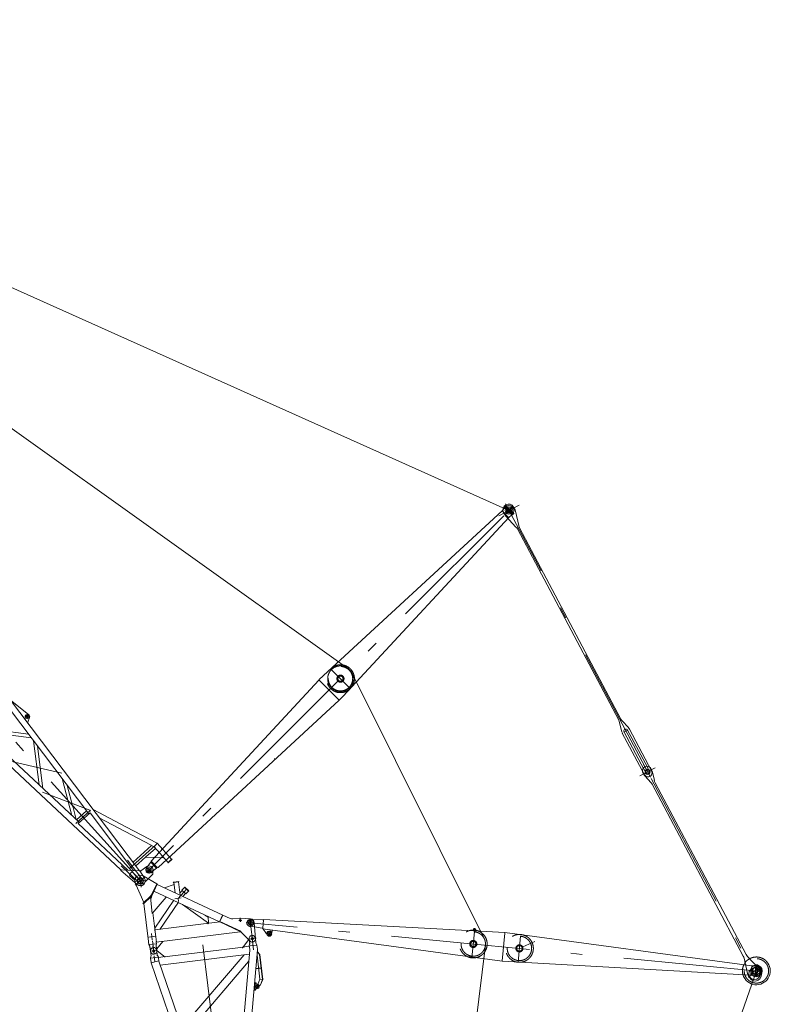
# Model space of a CAD drawing. Extents: x 8365 to 131642, y 1960 to 79602.
# Tile 46 of 121: x 26436 to 42699, y 56265 to 77560. Entities that reach past the tile are written whole.
import ezdxf

# ---------------------------------------------------------------- set-up
doc = ezdxf.new("R2010")
doc.units = 0
doc.header["$LTSCALE"] = 100
doc.header["$MEASUREMENT"] = 0
doc.linetypes.add('CENTER', pattern=[50.5, 30, -9, 2.5, -9])
doc.linetypes.add('HIDDEN', pattern=[12.6, 8.4, -4.2])
for name, color, linetype in [('11', 7, 'Continuous'), ('4', 54, 'Continuous'), ('5', 7, 'Continuous')]:
    doc.layers.add(name, color=color, linetype=linetype)

# ---------------------------------------------------------------- blocks, each defined once
blk = doc.blocks.new('*G157')
at = {"layer": '11', "color": 7, "linetype": 'Continuous', "lineweight": 9}
for p, q in [((29035, 59035), (29064, 58801)), ((29400, 58870), (29108, 59040)), ((28937, 58889), (29120, 58463)), ((29288, 58629), (29400, 58870)), ((29288, 58629), (29400, 58870)), ((29414, 58864), (29301, 58623)), ((29400, 58870), (29414, 58864)), ((30834, 58192), (29410, 58855)), ((29776, 58853), (29568, 58782)), ((29879, 58922), (29760, 58908)), ((29760, 58908), (29761, 58900)), ((29761, 58900), (29820, 58907)), ((29798, 58675), (29770, 58901)), ((29820, 58907), (29880, 58914)), ((29871, 58913), (29906, 58624)), ((29880, 58914), (29879, 58922)), ((30006, 58801), (29944, 58733)), ((30002, 58796), (30006, 58801)), ((30090, 58715), (30002, 58796)), ((30006, 58801), (30095, 58720)), ((30095, 58720), (30006, 58801)), ((29104, 58448), (29277, 58614)), ((29275, 58591), (29123, 58445)), ((29264, 58582), (29306, 58231)), ((29275, 58591), (29275, 58591)), ((29288, 58604), (29281, 58597)), ((29306, 58231), (29606, 58584)), ((29342, 58710), (30758, 58050)), ((29944, 58733), (30033, 58652)), ((30033, 58652), (30095, 58720)), ((30095, 58720), (30090, 58715)), ((29115, 58437), (29104, 58448)), ((29123, 58445), (29224, 57625)), ((29774, 58515), (29359, 57909)), ((29467, 57886), (29869, 58474)), ((30520, 58016), (29961, 58422)), ((29961, 58422), (30520, 58016)), ((29395, 57611), (29318, 58245)), ((30513, 58146), (30444, 58196)), ((30523, 58016), (30512, 58165)), ((30826, 58195), (30758, 58050)), ((30835, 58193), (30770, 58053)), ((30993, 58119), (30835, 58193)), ((30767, 58046), (29363, 57874)), ((30517, 58015), (30508, 58014)), ((30508, 58014), (30510, 58007)), ((30510, 58007), (30511, 58007)), ((30511, 58007), (30517, 58015)), ((30755, 58052), (30756, 58045)), ((30770, 58053), (30766, 58046)), ((30766, 58046), (31223, 57833)), ((31207, 57839), (30767, 58046)), ((31222, 57843), (30770, 58053)), ((30770, 58053), (31222, 57843)), ((31201, 58130), (31047, 58111)), ((31433, 58111), (31212, 58130)), ((31536, 57682), (31511, 58032)), ((29363, 57874), (29374, 57785)), ((29389, 57610), (31210, 57834)), ((31209, 57839), (31207, 57839)), ((31210, 57834), (31209, 57839)), ((31210, 57834), (31223, 57833)), ((31222, 57843), (31224, 57831)), ((31224, 57831), (31420, 57630)), ((29224, 57625), (29226, 57611)), ((29226, 57611), (29233, 57556)), ((29400, 57576), (29233, 57556)), ((29233, 57556), (29249, 57523)), ((29249, 57523), (29255, 57511)), ((29255, 57511), (29267, 57412)), ((29387, 57546), (29394, 57576)), ((29397, 57460), (29387, 57546)), ((29394, 57576), (29389, 57610)), ((29389, 57528), (29401, 57428)), ((29395, 57611), (29392, 57632)), ((29531, 57622), (29402, 57461)), ((29530, 57627), (29531, 57622)), ((29267, 57412), (29268, 57407)), ((29402, 57461), (29397, 57460)), ((29401, 57428), (29402, 57423))]:
    blk.add_line(p, q, dxfattribs=at)
at = {"layer": '11', "color": 7, "linetype": 'CENTER', "lineweight": 9}
for p, q in [((29063, 59058), (29062, 59058)), ((28943, 58923), (29151, 58949)), ((29820, 58907), (29819, 58915)), ((29933, 58564), (29794, 58547)), ((29988, 58692), (29864, 58555)), ((29988, 58692), (30050, 58760)), ((29872, 58486), (29864, 58555)), ((31241, 58084), (31174, 58076)), ((31212, 58047), (31203, 58114)), ((31493, 58035), (31358, 58018)), ((31493, 58035), (31358, 58018)), ((31434, 57959), (31417, 58094)), ((31477, 57607), (31429, 57998)), ((29366, 57736), (29227, 57719)), ((29296, 57727), (29288, 57797)), ((29305, 57658), (29296, 57727)), ((29256, 57499), (29257, 57493)), ((29307, 57638), (29321, 57527)), ((29343, 57348), (29320, 57530)), ((31552, 57692), (31384, 57672)), ((29267, 57412), (29401, 57428))]:
    blk.add_line(p, q, dxfattribs=at)
at = {"layer": '11', "color": 7, "linetype": 'HIDDEN', "lineweight": 9}
blk.add_line((29397, 57318), (29397, 57318), dxfattribs=at)
at = {"layer": '11', "color": 7, "linetype": 'Continuous', "lineweight": 9}
for centre, radius in [((29047, 58936), 68.5), ((29047, 58936), 60), ((31208, 58080), 19), ((31426, 58026), 45), ((31426, 58026), 40), ((31468, 57682), 25), ((29334, 57420), 25)]:
    blk.add_circle(centre, radius, dxfattribs=at)
for centre, radius, start, end in [((29047, 58936), 120, 59.7471, -156.8638), ((29263, 58580), 25, -80.4, 43.9302), ((29242, 58651), 50.4, -46.0022, -25.0754), ((29242, 58651), 50.4, -46.0022, -25.0754), ((29243, 58650), 65, -46.0924, -25.0134), ((29242, 58650), 65, -46.0702, -24.9981), ((29864, 58555), 50.8, 97.0002, 97.1182), ((31035, 58210), 100, -115.0017, -82.9872), ((31208, 58080), 50, 85.0002, 96.9971), ((31426, 58026), 85, 4.0913, 85.0412), ((31469, 57677), 67.5, -135.8232, 4.2231), ((31469, 57677), 67.5, -0.5745, 7.0005), ((29335, 57415), 67.3, -173.0082, -82.9994), ((29335, 57415), 67.5, -83.0017, 7.007)]:
    blk.add_arc(centre, radius, start, end, dxfattribs=at)
at = {"layer": '4', "color": 54, "linetype": 'Continuous', "lineweight": 9}
for p, q in [((29951, 58726), (29901, 58671)), ((29968, 58595), (30026, 58658))]:
    blk.add_line(p, q, dxfattribs=at)
blk = doc.blocks.new('*G158')
at = {"layer": '11', "color": 7, "linetype": 'CENTER', "lineweight": 9}
for p, q in [((31468, 57682), (31459, 57753)), ((29343, 57348), (29321, 57530)), ((30401, 57551), (30660, 55442)), ((31552, 57692), (31384, 57672)), ((31482, 57571), (31468, 57682)), ((31497, 57446), (31481, 57575)), ((29267, 57412), (29401, 57428)), ((29363, 57184), (29347, 57313)), ((29446, 57203), (29281, 57165)), ((31525, 56654), (31507, 56655)), ((31525, 56654), (31517, 56572)), ((31525, 56654), (31532, 56735)), ((31626, 56645), (31525, 56654)), ((31561, 56590), (31566, 56650)), ((31566, 56650), (31572, 56710)), ((29911, 55590), (29845, 55574)), ((29978, 55605), (29911, 55590)), ((29921, 55510), (29911, 55590)), ((30542, 55667), (30720, 55689)), ((31360, 55691), (31380, 55530)), ((29921, 55514), (29940, 55353)), ((31469, 55541), (31290, 55519)), ((31380, 55530), (31391, 55441)), ((30030, 55364), (29851, 55342)), ((29940, 55353), (29951, 55264))]:
    blk.add_line(p, q, dxfattribs=at)
at = {"layer": '11', "color": 7, "linetype": 'Continuous', "lineweight": 9}
for p, q in [((31268, 57502), (29572, 57294)), ((31393, 57663), (31257, 57488)), ((31402, 57664), (31393, 57663)), ((31400, 57679), (31401, 57674)), ((31401, 57674), (31413, 57575)), ((31402, 57526), (31411, 57562)), ((31412, 57586), (31411, 57592)), ((31413, 57575), (31411, 57562)), ((31569, 57546), (31425, 57528)), ((31535, 57690), (31534, 57695)), ((31547, 57591), (31535, 57690)), ((31547, 57591), (31553, 57579)), ((31553, 57579), (31569, 57546)), ((31569, 57546), (31581, 57454)), ((29267, 57412), (29266, 57417)), ((29267, 57412), (29268, 57407)), ((29279, 57313), (29267, 57412)), ((29277, 57300), (29268, 57263)), ((29277, 57300), (29279, 57313)), ((29397, 57318), (29397, 57318)), ((29400, 57433), (29401, 57428)), ((29401, 57428), (29403, 57419)), ((29401, 57428), (29413, 57329)), ((29402, 57419), (29411, 57420)), ((29411, 57420), (29586, 57283)), ((29419, 57317), (29413, 57329)), ((29436, 57284), (29419, 57317)), ((29476, 57113), (31404, 57349)), ((29943, 55756), (31292, 57336)), ((31257, 57488), (31258, 57478)), ((31412, 57437), (31267, 55771)), ((31412, 57451), (31406, 57497)), ((31412, 57437), (31412, 57451)), ((31436, 55775), (31581, 57441)), ((31571, 57329), (31635, 56811)), ((31584, 57396), (31577, 57395)), ((31581, 57454), (31581, 57441)), ((31581, 57396), (31627, 57341)), ((31630, 57342), (31584, 57396)), ((31630, 57342), (31627, 57341)), ((31627, 57341), (31693, 56803)), ((31696, 56802), (31630, 57342)), ((29268, 57263), (29436, 57284)), ((29268, 57263), (29280, 57172)), ((29283, 57158), (29280, 57172)), ((29283, 57158), (29827, 55578)), ((29445, 57210), (29439, 57255)), ((29445, 57210), (29447, 57195)), ((29992, 55615), (29448, 57196)), ((31390, 57191), (30116, 55699)), ((31657, 57053), (31546, 57039)), ((31546, 57034), (31658, 57048)), ((31658, 57048), (31657, 57053)), ((31512, 56614), (31519, 56694)), ((31518, 56683), (31515, 56683)), ((31515, 56678), (31518, 56678)), ((31517, 56701), (31523, 56705)), ((31518, 56711), (31523, 56705)), ((31523, 56705), (31518, 56711)), ((31518, 56694), (31519, 56705)), ((31519, 56694), (31518, 56694)), ((31526, 56736), (31519, 56730)), ((31526, 56736), (31519, 56730)), ((31519, 56705), (31539, 56704)), ((31520, 56740), (31526, 56736)), ((31523, 56705), (31547, 56703)), ((31545, 56732), (31526, 56736)), ((31541, 56701), (31567, 56700)), ((31553, 56710), (31553, 56722)), ((31578, 56677), (31569, 56654)), ((31569, 56654), (31588, 56646)), ((31585, 56647), (31596, 56655)), ((31635, 56811), (31586, 56696)), ((31588, 56646), (31596, 56652)), ((31613, 56667), (31644, 56687)), ((31614, 56664), (31647, 56686)), ((31635, 56811), (31696, 56802)), ((31696, 56802), (31635, 56811)), ((31644, 56687), (31693, 56803)), ((31647, 56686), (31644, 56686)), ((31647, 56686), (31696, 56802)), ((31505, 56569), (31511, 56572)), ((31506, 56579), (31508, 56598)), ((31511, 56572), (31506, 56579)), ((31511, 56572), (31506, 56579)), ((31508, 56608), (31514, 56603)), ((31514, 56603), (31508, 56598)), ((31508, 56598), (31514, 56603)), ((31510, 56604), (31511, 56614)), ((31511, 56614), (31512, 56614)), ((31531, 56572), (31511, 56572)), ((31514, 56603), (31538, 56601)), ((31530, 56605), (31530, 56602)), ((31559, 56601), (31532, 56605)), ((31543, 56596), (31541, 56581)), ((31273, 55842), (29969, 55681)), ((31456, 56004), (31456, 56004)), ((29992, 55615), (29827, 55578)), ((29830, 55563), (29995, 55602)), ((29995, 55602), (29992, 55615)), ((30001, 55552), (29995, 55602)), ((30120, 55530), (31164, 55659)), ((31277, 55682), (31158, 55667)), ((31158, 55667), (31159, 55662)), ((31159, 55662), (31287, 55562)), ((31436, 55775), (31267, 55771)), ((31267, 55771), (31267, 55758)), ((31267, 55758), (31436, 55761)), ((31276, 55681), (31267, 55758)), ((31279, 55668), (31276, 55681)), ((31297, 55518), (31279, 55668)), ((31436, 55761), (31436, 55775)), ((31436, 55761), (31443, 55702)), ((31444, 55688), (31443, 55702)), ((31444, 55688), (31463, 55539)), ((29827, 55578), (29830, 55563)), ((29830, 55563), (29837, 55505)), ((29840, 55491), (29837, 55505)), ((29858, 55342), (29840, 55491)), ((30004, 55526), (30001, 55552)), ((30004, 55525), (30123, 55540)), ((30005, 55511), (30004, 55526)), ((30005, 55511), (30024, 55362)), ((30023, 55407), (30018, 55406)), ((30123, 55535), (30023, 55407)), ((30123, 55540), (30123, 55535)), ((31287, 55562), (31292, 55563)), ((31323, 55468), (31450, 55483)), ((29884, 55291), (30011, 55307))]:
    blk.add_line(p, q, dxfattribs=at)
at = {"layer": '11', "color": 7, "linetype": 'HIDDEN', "lineweight": 9}
for p, q in [((31404, 57519), (31258, 57501)), ((31406, 57497), (31402, 57526)), ((31425, 57528), (31403, 57525)), ((29351, 57490), (29301, 57484)), ((29436, 57277), (29581, 57295)), ((29439, 57255), (29436, 57284)), ((31607, 57042), (31606, 57046)), ((31658, 57048), (31657, 57053)), ((31586, 56696), (31578, 56677)), ((31614, 56667), (31596, 56655)), ((31596, 56652), (31614, 56664))]:
    blk.add_line(p, q, dxfattribs=at)
at = {"layer": '11', "color": 7, "linetype": 'Continuous', "lineweight": 9}
for points in [[(31539, 56704), (31539, 56703), (31539, 56703), (31539, 56702), (31539, 56702), (31539, 56701), (31540, 56701), (31540, 56701), (31540, 56701), (31540, 56701), (31541, 56701)], [(31553, 56708), (31553, 56708), (31553, 56709), (31553, 56709), (31553, 56709), (31553, 56709), (31553, 56709), (31553, 56709), (31553, 56710), (31553, 56710), (31553, 56710)], [(31532, 56605), (31530, 56605)], [(31541, 56581), (31540, 56580), (31540, 56578), (31539, 56577), (31538, 56576), (31537, 56575), (31536, 56574), (31535, 56573), (31534, 56572), (31533, 56572), (31531, 56572)]]:
    blk.add_lwpolyline(points, dxfattribs=at)
for centre, radius in [((31468, 57682), 25), ((29334, 57420), 25), ((31566, 56650), 30), ((29940, 55353), 32.5), ((31380, 55530), 27.5)]:
    blk.add_circle(centre, radius, dxfattribs=at)
for centre, radius, start, end in [((31467, 57687), 67.5, 97.0009, -173.0017), ((31467, 57687), 67.3, 6.9918, 97.0032), ((29333, 57425), 67.5, 97.0009, -172.993), ((29335, 57415), 67.5, -172.9892, -165.4278), ((29333, 57425), 67.5, 7.011, 97.0032), ((31543, 56722), 10, 0.9807, 78.9397), ((31547, 56709), 5.99, -95.0311, -4.8962), ((31566, 56650), 50, -94.9827, 85.024), ((31566, 56650), 50, 85.0239, 89.0195), ((31537, 56595), 6.01, -4.9847, 84.9161), ((31566, 56650), 50, -98.9836, -94.9828), ((31380, 55529), 83.5, -172.9954, 7.0048), ((29941, 55352), 83.5, -172.9954, 6.9965)]:
    blk.add_arc(centre, radius, start, end, dxfattribs=at)
blk = doc.blocks.new('*G159')
at = {"layer": '11', "color": 7, "linetype": 'Continuous', "lineweight": 9}
for p, q in [((36872, 66936), (32919, 63287)), ((36930, 67008), (36872, 66936)), ((36874, 66938), (37008, 66803)), ((36916, 67023), (36945, 67051)), ((36917, 67018), (36916, 67023)), ((36917, 67018), (36948, 67049)), ((37084, 66851), (36917, 67018)), ((36945, 67023), (36930, 67008)), ((36945, 67051), (36948, 67048)), ((36948, 67048), (37115, 66884)), ((37082, 66842), (37125, 66885)), ((37125, 66880), (37086, 66842)), ((37100, 66867), (37121, 66888)), ((37121, 66888), (37125, 66885)), ((37125, 66885), (37125, 66880)), ((33434, 62931), (37016, 66797)), ((37008, 66803), (37016, 66797)), ((37016, 66797), (37086, 66853)), ((37078, 66845), (37100, 66867)), ((37082, 66842), (37078, 66845)), ((37086, 66842), (37082, 66842)), ((37086, 66853), (37100, 66867)), ((29282, 59362), (32908, 63277)), ((32919, 63287), (32908, 63277)), ((33339, 62851), (32912, 63281)), ((29432, 59227), (33351, 62842)), ((33350, 62842), (33339, 62851)), ((33351, 62842), (33393, 62887)), ((29272, 59337), (29182, 59218)), ((29287, 59351), (29272, 59337)), ((29399, 59209), (29272, 59337)), ((29276, 59116), (29399, 59209)), ((29284, 59349), (29282, 59362)), ((29414, 59224), (29287, 59351)), ((29399, 59209), (29414, 59224)), ((29411, 59221), (29419, 59228)), ((29419, 59228), (29432, 59227))]:
    blk.add_line(p, q, dxfattribs=at)
at = {"layer": '11', "color": 7, "linetype": 'CENTER', "lineweight": 9}
for p, q in [((36930, 67037), (37100, 66867)), ((36944, 66867), (37100, 67022)), ((36910, 66832), (29187, 59125)), ((37100, 66867), (37106, 66862)), ((33590, 63093), (33191, 63493)), ((29300, 59110), (29173, 59238))]:
    blk.add_line(p, q, dxfattribs=at)
at = {"layer": '11', "color": 7, "linetype": 'HIDDEN', "lineweight": 9}
for p, q in [((33442, 63348), (33437, 63355)), ((33023, 63156), (33025, 63154)), ((33133, 63067), (33137, 63063)), ((33393, 62887), (33434, 62931)), ((31948, 61581), (31950, 61585))]:
    blk.add_line(p, q, dxfattribs=at)
at = {"layer": '11', "color": 7, "linetype": 'Continuous', "lineweight": 9}
blk.add_lwpolyline([(37115, 66884), (37116, 66883)], dxfattribs=at)
for centre, radius in [((37022, 66945), 81), ((37022, 66945), 54.1), ((29237, 59174), 45), ((29237, 59174), 40)]:
    blk.add_circle(centre, radius, dxfattribs=at)
at = {"layer": '11', "color": 7, "linetype": 'HIDDEN', "lineweight": 9}
for radius in [302, 264, 77]:
    blk.add_circle((33377, 63307), radius, dxfattribs=at)
at = {"layer": '11', "color": 7, "linetype": 'CENTER', "lineweight": 9}
for radius in [277, 55]:
    blk.add_circle((33377, 63307), radius, dxfattribs=at)
at = {"layer": '11', "color": 7, "linetype": 'Continuous', "lineweight": 9}
blk.add_arc((37022, 66945), 110, -45.0533, 134.9467, dxfattribs=at)
at = {"layer": '11', "color": 7, "linetype": 'HIDDEN', "lineweight": 9}
for centre, radius, start, end in [((33377, 63307), 77, 49.9981, 70.7064), ((33377, 63307), 77, -0.8167, 19.8931), ((29237, 59174), 70, 142.8065, -52.9234)]:
    blk.add_arc(centre, radius, start, end, dxfattribs=at)
blk = doc.blocks.new('*G160')
at = {"layer": '11', "color": 7, "linetype": 'CENTER', "lineweight": 9}
for p, q in [((40082, 61176), (36944, 67092)), ((36800, 66827), (37244, 67062)), ((39507, 62150), (39593, 62196)), ((39937, 61246), (40102, 61334))]:
    blk.add_line(p, q, dxfattribs=at)
at = {"layer": '11', "color": 7, "linetype": 'Continuous', "lineweight": 9}
for p, q in [((36924, 66866), (36904, 66902)), ((37123, 67019), (37143, 66982)), ((37161, 66933), (37233, 66619)), ((37174, 66587), (36954, 66823)), ((39398, 62408), (37204, 66545)), ((37251, 66570), (39445, 62433)), ((39457, 62181), (39416, 62359)), ((39476, 62391), (39600, 62257)), ((39590, 62196), (40017, 61390)), ((39630, 62214), (40108, 61313)), ((39953, 61231), (39475, 62132)), ((39941, 61350), (39514, 62154)), ((39953, 61331), (39941, 61350)), ((40017, 61390), (40026, 61369)), ((40026, 61369), (40057, 61310)), ((39985, 61270), (39953, 61331))]:
    blk.add_line(p, q, dxfattribs=at)
blk.add_circle((37022, 66945), 54.1, dxfattribs=at)
for centre, radius, start, end in [((37014, 66961), 124, 27.9404, -152.0597), ((36966, 66888), 200, 12.9412, 27.9354), ((37096, 66955), 194, -152.5186, -137.0547), ((37027, 66451), 200, 27.946, 42.9414), ((37434, 66665), 206, -167.0675, -152.5138), ((39215, 62313), 206, 12.9327, 27.4937), ((39622, 62527), 200, -152.065, -137.0664), ((39552, 62174), 43, 30.082, -152.0656), ((39458, 62125), 194, 27.4843, 42.9272), ((39652, 62226), 200, -167.051, -152.0651), ((40031, 61272), 88, -152.0622, 27.9446), ((40021, 61291), 41, -149.918, 27.9492)]:
    blk.add_arc(centre, radius, start, end, dxfattribs=at)
blk = doc.blocks.new('*G161')
at = {"layer": '11', "color": 7, "linetype": 'CENTER', "lineweight": 9}
for p, q in [((39857, 61204), (40184, 61377)), ((40074, 61191), (39934, 61454)), ((40098, 61145), (42417, 56773)), ((42196, 56851), (42449, 56985))]:
    blk.add_line(p, q, dxfattribs=at)
at = {"layer": '11', "color": 7, "linetype": 'Continuous', "lineweight": 9}
for p, q in [((40106, 61336), (40093, 61363)), ((40108, 61333), (40106, 61336)), ((39921, 61272), (39937, 61242)), ((39967, 61199), (40092, 61065)), ((40168, 61105), (40127, 61284)), ((40122, 61023), (42092, 57309)), ((42155, 57343), (40186, 61057)), ((42416, 57053), (42186, 57300)), ((42110, 57260), (42186, 56931)), ((42204, 56882), (42226, 56841)), ((42457, 56990), (42446, 57011)), ((42468, 56969), (42457, 56990))]:
    blk.add_line(p, q, dxfattribs=at)
for centre, radius in [((40021, 61291), 55), ((40021, 61291), 52), ((40021, 61291), 40), ((42336, 56925), 125), ((42336, 56925), 54.1)]:
    blk.add_circle(centre, radius, dxfattribs=at)
for centre, radius, start, end in [((40007, 61317), 97, 27.9346, -152.0581), ((39932, 61239), 200, 12.9389, 27.9362), ((40114, 61336), 200, -152.0603, -137.0538), ((39945, 60929), 200, 27.938, 42.9396), ((40362, 61150), 200, -167.0549, -152.0536), ((41915, 57215), 200, 12.9396, 27.9376), ((42332, 57437), 200, -152.0541, -137.061), ((42381, 56976), 200, -167.0597, -152.0686), ((42347, 56905), 137, -152.0578, 27.9395), ((42269, 56916), 201, 28.0041, 42.9519)]:
    blk.add_arc(centre, radius, start, end, dxfattribs=at)
blk = doc.blocks.new('*G162')
at = {"layer": '11', "color": 7, "linetype": 'CENTER', "lineweight": 9}
for p, q in [((42492, 56976), (31336, 58035)), ((31434, 58116), (31418, 57937)), ((31889, 57781), (31790, 57790)), ((31835, 57736), (31845, 57848)), ((36221, 57269), (36275, 57831)), ((36258, 57886), (36302, 57882)), ((37221, 57174), (37274, 57736)), ((37319, 57506), (37581, 57626)), ((42388, 57117), (42366, 56878)), ((42366, 56878), (42365, 56870))]:
    blk.add_line(p, q, dxfattribs=at)
at = {"layer": '11', "color": 7, "linetype": 'Continuous', "lineweight": 9}
for p, q in [((31434, 57955), (31434, 57954)), ((31434, 57954), (31686, 57910)), ((31693, 58091), (31447, 58096)), ((31447, 58096), (31447, 58095)), ((31713, 58089), (31693, 58091)), ((31696, 57910), (31712, 58090)), ((31713, 58089), (31714, 58099)), ((31714, 58099), (36931, 57816)), ((31695, 57900), (31696, 57910)), ((36872, 57198), (31695, 57900)), ((31696, 57912), (31696, 57916)), ((31699, 57902), (31778, 57788)), ((31778, 57788), (31789, 57787)), ((31882, 57813), (31892, 57812)), ((31892, 57812), (31896, 57852)), ((36251, 57853), (36258, 57888)), ((36302, 57884), (36302, 57850)), ((36930, 57805), (36873, 57208)), ((36931, 57816), (36930, 57805)), ((36931, 57816), (42275, 57097)), ((37280, 57544), (37287, 57541)), ((37325, 57489), (37325, 57486)), ((36873, 57208), (36872, 57198)), ((42257, 56898), (36872, 57198)), ((42257, 56908), (42274, 57097)), ((42274, 57097), (42366, 57099)), ((42343, 56881), (42364, 57115)), ((42364, 57115), (42368, 57119)), ((42365, 57115), (42410, 57111)), ((42366, 57099), (42386, 57097)), ((42368, 57119), (42408, 57115)), ((42410, 57111), (42389, 56877)), ((42408, 57115), (42410, 57111)), ((42257, 56898), (42257, 56908)), ((42345, 56880), (42257, 56898)), ((42335, 56881), (42365, 56878)), ((42335, 56876), (42335, 56881)), ((42337, 56872), (42335, 56876)), ((42335, 56876), (42394, 56870)), ((42391, 56867), (42337, 56872)), ((42366, 56878), (42345, 56880)), ((42365, 56878), (42395, 56875)), ((42394, 56870), (42391, 56867)), ((42395, 56875), (42394, 56870)), ((42501, 56983), (42501, 56983))]:
    blk.add_line(p, q, dxfattribs=at)
at = {"layer": '11', "color": 7, "linetype": 'HIDDEN', "lineweight": 9}
for p, q in [((31713, 58089), (31702, 58090)), ((31686, 57911), (31696, 57910)), ((37224, 57546), (37224, 57549)), ((37211, 57404), (37211, 57407))]:
    blk.add_line(p, q, dxfattribs=at)
at = {"layer": '11', "color": 7, "linetype": 'Continuous', "lineweight": 9}
for points in [[(31896, 57852), (31896, 57854), (31897, 57856), (31897, 57858), (31898, 57860), (31899, 57863), (31900, 57865), (31902, 57867), (31903, 57868), (31905, 57870), (31906, 57872)], [(42342, 56880), (42342, 56880), (42342, 56880), (42342, 56880), (42342, 56880), (42342, 56880), (42342, 56880), (42343, 56881), (42343, 56881), (42343, 56881), (42343, 56881)], [(42389, 56877), (42387, 56876)], [(42629, 56964), (42630, 56965)]]:
    blk.add_lwpolyline(points, dxfattribs=at)
at = {"layer": '11', "color": 7, "linetype": 'HIDDEN', "lineweight": 9}
for points in [[(31907, 57872), (31907, 57871)], [(42631, 56965), (42630, 56965)]]:
    blk.add_lwpolyline(points, dxfattribs=at)
at = {"layer": '11', "color": 7, "linetype": 'Continuous', "lineweight": 9}
for centre, radius in [((31425, 58026), 45), ((31839, 57786), 50), ((31839, 57786), 30), ((36280, 57884), 11.5), ((42375, 56987), 125), ((42375, 56987), 88), ((42375, 56987), 80)]:
    blk.add_circle(centre, radius, dxfattribs=at)
at = {"layer": '11', "color": 7, "linetype": 'HIDDEN', "lineweight": 9}
for centre, radius in [((36250, 57569), 301), ((36250, 57569), 264), ((37249, 57474), 301), ((37249, 57474), 264), ((36250, 57569), 77), ((37249, 57474), 77), ((37249, 57474), 60), ((37249, 57474), 60), ((42376, 56987), 264)]:
    blk.add_circle(centre, radius, dxfattribs=at)
at = {"layer": '11', "color": 7, "linetype": 'CENTER', "lineweight": 9}
blk.add_circle((36250, 57569), 55, dxfattribs=at)
at = {"layer": '11', "color": 7, "linetype": 'Continuous', "lineweight": 9}
for centre, radius, start, end in [((31425, 58026), 74, -97.7459, -99.0767), ((31425, 58026), 72, 72.7118, 72.5551), ((31682, 57891), 20, 34.6116, 80.2345), ((31839, 57786), 62, 30.8293, 178.3322), ((36280, 57884), 22, 0.4789, 168.67), ((42376, 56987), 302, 119.2187, 153.8343), ((42375, 56987), 301, -152.7153, 42.4442), ((42375, 56987), 110, -95.148, 55.0069), ((42375, 56987), 110, 55.9018, 84.5833)]:
    blk.add_arc(centre, radius, start, end, dxfattribs=at)
at = {"layer": '11', "color": 7, "linetype": 'HIDDEN', "lineweight": 9}
for radius, start, end in [(301, 42.4225, 119.4606), (302, 153.8793, -152.7336)]:
    blk.add_arc((42376, 56987), radius, start, end, dxfattribs=at)
blk = doc.blocks.new('*G167')
at = {"layer": '11', "color": 7, "linetype": 'CENTER', "lineweight": 9}
for p, q in [((21763, 68533), (21869, 68613)), ((21773, 68630), (21766, 68639)), ((21816, 68573), (21773, 68630)), ((21884, 68484), (21816, 68573)), ((21843, 68457), (21843, 68457)), ((22115, 68510), (22045, 68439)), ((22045, 68509), (22080, 68474)), ((22085, 68479), (22075, 68470)), ((22076, 68479), (22084, 68469)), ((22080, 68474), (22116, 68439)), ((20961, 67916), (21138, 67720)), ((29127, 58847), (21018, 67854)), ((20351, 67011), (22522, 67641)), ((22536, 67622), (21802, 65652)), ((22522, 67641), (22536, 67622)), ((20152, 67162), (20187, 67199)), ((20166, 67183), (20158, 67191)), ((20219, 67135), (20166, 67183)), ((20173, 67086), (20264, 67183)), ((20300, 67058), (20219, 67135)), ((23535, 66553), (23443, 66674)), ((23411, 66548), (23550, 66653)), ((21819, 65636), (23729, 66046)), ((23743, 66027), (23262, 64285)), ((23279, 64269), (24936, 64451)), ((24950, 64432), (24722, 62918)), ((24764, 63296), (25114, 62968)), ((24939, 63132), (24768, 63293)), ((25103, 63307), (24775, 62957)), ((24939, 63132), (24583, 63096)), ((24583, 63096), (24926, 62774)), ((24926, 62774), (24939, 63132)), ((24775, 62957), (24715, 62893)), ((24722, 62918), (24740, 62901)), ((24740, 62901), (26143, 62856)), ((26157, 62837), (26182, 61551)), ((26565, 62522), (26597, 62484)), ((26603, 62490), (26590, 62478)), ((26200, 61534), (27350, 61261)), ((27953, 60464), (26930, 60851)), ((27650, 60175), (27961, 60454)), ((27968, 60445), (27953, 60464)), ((29376, 59710), (28810, 59200)), ((29407, 59750), (29343, 59670)), ((29010, 58903), (28631, 59257)), ((29084, 58970), (28771, 59383)), ((28880, 59122), (29127, 58847)), ((28958, 58856), (29137, 59017))]:
    blk.add_line(p, q, dxfattribs=at)
at = {"layer": '11', "color": 7, "linetype": 'Continuous', "lineweight": 9}
for p, q in [((21870, 68614), (21867, 68618)), ((21931, 68534), (21870, 68614)), ((20363, 67091), (21845, 68425)), ((21772, 68521), (21728, 68320)), ((21728, 68320), (21839, 68419)), ((21763, 68532), (21759, 68536)), ((21823, 68452), (21763, 68532)), ((21839, 68431), (21772, 68521)), ((21823, 68452), (21931, 68534)), ((21831, 68443), (21837, 68451)), ((27933, 60381), (21831, 68443)), ((21837, 68451), (21927, 68520)), ((21839, 68419), (21839, 68431)), ((21927, 68520), (21937, 68523)), ((21937, 68523), (21931, 68534)), ((21937, 68523), (22055, 68367)), ((21954, 68517), (21947, 68510)), ((22075, 68529), (21954, 68517)), ((21999, 68390), (22059, 68435)), ((22055, 68367), (22062, 68374)), ((29030, 59152), (22055, 68367)), ((22062, 68374), (22121, 68437)), ((21907, 68344), (20438, 67021)), ((21822, 68267), (21071, 66427)), ((21126, 66376), (21921, 68325)), ((21907, 68344), (21822, 68267)), ((20172, 67085), (20169, 67089)), ((20246, 67017), (20172, 67085)), ((20246, 67017), (20338, 67115)), ((20265, 67184), (20261, 67188)), ((20338, 67115), (20265, 67184)), ((20276, 67174), (20480, 67196)), ((20346, 67106), (20338, 67115)), ((27727, 60195), (20346, 67106)), ((20369, 67096), (20357, 67097)), ((20237, 67025), (20233, 67029)), ((20256, 67009), (20246, 67017)), ((20256, 67009), (20313, 66956)), ((20313, 66956), (28623, 59174)), ((20759, 66720), (20764, 66715)), ((21135, 66367), (23033, 66856)), ((23079, 66796), (21196, 66311)), ((23089, 66781), (22527, 65065)), ((22583, 65012), (23140, 66714)), ((23456, 66657), (23388, 66606)), ((23461, 66510), (23528, 66561)), ((22600, 64996), (24234, 65268)), ((24282, 65205), (22664, 64936)), ((24300, 65181), (23979, 63705)), ((24038, 63649), (24356, 65107)), ((25433, 63684), (24067, 63623)), ((24138, 63556), (25484, 63616)), ((25515, 63576), (25425, 62350)), ((25491, 62289), (25579, 63492)), ((26088, 62819), (25495, 62285)), ((25532, 62250), (26118, 62778)), ((26258, 62815), (26265, 62821)), ((26265, 62821), (26632, 62527)), ((26651, 62470), (26610, 62366)), ((25538, 62244), (26625, 62109)), ((26610, 62366), (26603, 62359)), ((26684, 62031), (25625, 62163)), ((26736, 61963), (26859, 61008)), ((26939, 60933), (26821, 61851)), ((27353, 61147), (27563, 60349)), ((27587, 60532), (27464, 61000)), ((27658, 60259), (27583, 60547)), ((27880, 60450), (27663, 60255)), ((27701, 60173), (27958, 60403)), ((27958, 60403), (28901, 59158)), ((28152, 60411), (28027, 60477)), ((28027, 60477), (28152, 60411)), ((28152, 60411), (28733, 60105)), ((28155, 60295), (29280, 59703)), ((28778, 59165), (27701, 60173)), ((28733, 60105), (29407, 59750)), ((29288, 59699), (28888, 59339)), ((29165, 59452), (29372, 59638)), ((29282, 59702), (29283, 59695)), ((29343, 59670), (29288, 59699)), ((29372, 59638), (29343, 59670)), ((29646, 59333), (29343, 59670)), ((29722, 59401), (29407, 59750)), ((29166, 59450), (29565, 59429)), ((28950, 59258), (29010, 59312)), ((29058, 59154), (29190, 59243)), ((29170, 59114), (29303, 59234)), ((29176, 59241), (29297, 59107)), ((29640, 59327), (29684, 59367)), ((29645, 59321), (29640, 59327)), ((29734, 59401), (29645, 59321)), ((29684, 59367), (29729, 59407)), ((29729, 59407), (29734, 59401)), ((28627, 59162), (28623, 59174)), ((28623, 59174), (28777, 59165)), ((28626, 59161), (28638, 59172)), ((28978, 58857), (28626, 59161)), ((28777, 59165), (28639, 59173)), ((28639, 59173), (28777, 59165)), ((28901, 59158), (28778, 59165)), ((28821, 59040), (28910, 58963)), ((28871, 59122), (28862, 59123)), ((28943, 59052), (28885, 59116)), ((28900, 59159), (29035, 59152)), ((29136, 59016), (28938, 58838)), ((28943, 58976), (28948, 59036)), ((29035, 59152), (29135, 58994)), ((29050, 59148), (29036, 59149)), ((29042, 59140), (29058, 59154)), ((29042, 59140), (29050, 59148)), ((29314, 59082), (29147, 58903)), ((29320, 59172), (29318, 59093))]:
    blk.add_line(p, q, dxfattribs=at)
at = {"layer": '11', "color": 7, "linetype": 'HIDDEN', "lineweight": 9}
for p, q in [((21960, 68467), (21966, 68459)), ((29165, 59452), (29010, 59312)), ((28837, 59293), (28840, 59296))]:
    blk.add_line(p, q, dxfattribs=at)
at = {"layer": '11', "color": 7, "linetype": 'Continuous', "lineweight": 9}
for points in [[(21759, 68536), (21754, 68545), (21749, 68555), (21747, 68565), (21746, 68576), (21746, 68586), (21749, 68597), (21753, 68607), (21758, 68616), (21765, 68624), (21773, 68631)], [(21867, 68618), (21860, 68625), (21852, 68632), (21843, 68638), (21833, 68641), (21823, 68644), (21812, 68644), (21802, 68643), (21791, 68641), (21782, 68637), (21773, 68631)], [(20169, 67089), (20162, 67097), (20156, 67106), (20152, 67115), (20149, 67125), (20148, 67136), (20148, 67146), (20150, 67157), (20154, 67167), (20159, 67176), (20166, 67184)], [(20261, 67188), (20253, 67194), (20244, 67199), (20234, 67203), (20223, 67205), (20213, 67206), (20202, 67204), (20192, 67202), (20182, 67197), (20174, 67191), (20166, 67184)], [(29318, 59093), (29318, 59091), (29318, 59090), (29317, 59088), (29317, 59087), (29316, 59086), (29316, 59084), (29315, 59083), (29314, 59082), (29313, 59081), (29312, 59080)]]:
    blk.add_lwpolyline(points, dxfattribs=at)
for centre, radius in [((21816, 68573), 40), ((21816, 68573), 25), ((22080, 68474), 45), ((22080, 68474), 25.5), ((20219, 67135), 40), ((20219, 67135), 25.5), ((20219, 67135), 25), ((23492, 66609), 25.5), ((26597, 62484), 45), ((26597, 62484), 25.5), ((29236, 59174), 45), ((29237, 59174), 40), ((29047, 58936), 68.5), ((29047, 58936), 60)]:
    blk.add_circle(centre, radius, dxfattribs=at)
at = {"layer": '11', "color": 7, "linetype": 'HIDDEN', "lineweight": 9}
blk.add_circle((21925, 68429), 50.8, dxfattribs=at)
at = {"layer": '11', "color": 7, "linetype": 'CENTER', "lineweight": 9}
blk.add_circle((24939, 63132), 235, dxfattribs=at)
at = {"layer": '11', "color": 7, "linetype": 'Continuous', "lineweight": 9}
for centre, radius, start, end in [((21819, 68569), 67.5, 29.5479, 37.1211), ((22080, 68474), 55, -42.4563, 95.6516), ((20222, 67131), 67.5, 39.3124, 46.8833), ((23492, 66609), 60, -52.9133, 127.212), ((26597, 62484), 55, -15.228, 51.2996), ((29237, 59174), 83.6, -1.5532, 123.8749), ((28834, 59055), 20, 130.2592, -130.9184), ((28782, 59116), 60, -49.7401, -9.3835), ((28861, 59103), 20, 87.7222, 170.6177), ((28870, 59102), 20, 42, 87.6628), ((28928, 59038), 20, -5.3058, 42.0011), ((29047, 58936), 105, -130.9639, 33.4803), ((28923, 58978), 20, -130.9562, -5.3026)]:
    blk.add_arc(centre, radius, start, end, dxfattribs=at)
at = {"layer": '5', "color": 7, "linetype": 'Continuous', "lineweight": 9}
for p, q in [((29047, 59145), (29049, 59146)), ((29047, 59145), (29049, 59146)), ((29047, 59145), (29049, 59146)), ((29047, 59145), (29049, 59146)), ((29047, 59145), (29049, 59146)), ((29047, 59145), (29049, 59146)), ((29048, 59145), (29049, 59147)), ((29048, 59145), (29049, 59147)), ((29048, 59145), (29049, 59147)), ((29048, 59145), (29049, 59147)), ((29048, 59145), (29049, 59147)), ((29048, 59145), (29049, 59147)), ((29048, 59146), (29049, 59147)), ((29048, 59146), (29049, 59147)), ((29048, 59146), (29049, 59147)), ((29048, 59146), (29049, 59147)), ((29048, 59146), (29049, 59147)), ((29048, 59146), (29049, 59147)), ((29048, 59146), (29049, 59147)), ((29048, 59146), (29049, 59147)), ((29048, 59146), (29049, 59147)), ((29048, 59146), (29049, 59147)), ((29048, 59146), (29049, 59147)), ((29049, 59146), (29049, 59147)), ((29049, 59146), (29049, 59147)), ((29049, 59146), (29049, 59147)), ((29049, 59146), (29049, 59147)), ((29049, 59146), (29050, 59147)), ((29049, 59146), (29050, 59147)), ((29049, 59146), (29050, 59147)), ((29049, 59146), (29050, 59147)), ((29049, 59147), (29050, 59147)), ((29049, 59147), (29050, 59147)), ((29049, 59147), (29050, 59147)), ((29049, 59147), (29050, 59147)), ((29049, 59147), (29050, 59147)), ((29049, 59147), (29050, 59147)), ((29049, 59147), (29050, 59147)), ((29049, 59147), (29050, 59147)), ((29049, 59147), (29050, 59147)), ((29050, 59148), (29050, 59148)), ((29050, 59148), (29050, 59148)), ((29050, 59147), (29050, 59147)), ((29050, 59147), (29050, 59147)), ((29050, 59147), (29050, 59147)), ((29050, 59147), (29050, 59147)), ((29050, 59147), (29050, 59147)), ((29050, 59147), (29050, 59147))]:
    blk.add_line(p, q, dxfattribs=at)

msp = doc.modelspace()

# ---------------------------------------------------------------- linework, layer by layer
at = {"layer": '11', "color": 7, "linetype": 'Continuous', "lineweight": 9}
for p, q in [((33484.09649, 63562.12423), (13863.66914, 77560.22407)), ((15124.19743, 76757.58851), (37022.29947, 66944.67584)), ((36476.17278, 57704.59995), (33614.83959, 63448.84658)), ((34416.00848, 40574.61304), (36512.55232, 57543.61767)), ((42376.00673, 56987.27601), (36700.03052, 40826.11145))]:
    msp.add_line(p, q, dxfattribs=at)

# ---------------------------------------------------------------- block references
at = {"color": 7, "linetype": 'Continuous', "lineweight": 9}
for name in ['*G167', '*G160', '*G159', '*G161', '*G157', '*G162', '*G158']:
    msp.add_blockref(name, (0, 0), dxfattribs=at)

doc.saveas('drawing.dxf')
